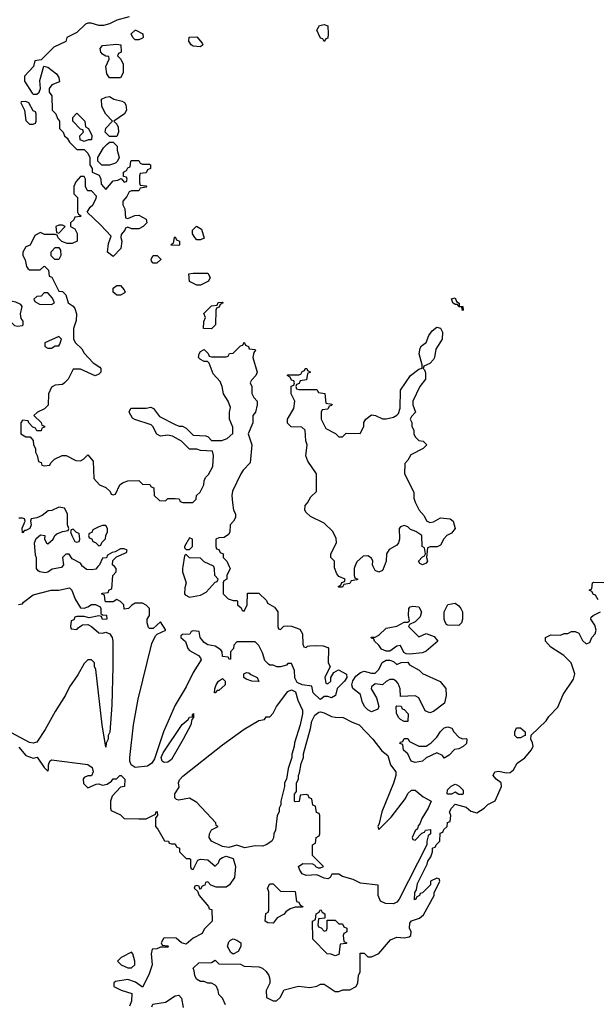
# Model space of a CAD drawing. Header units: inches. Extents: x 2701323 to 2964515, y 494916 to 722124.
# Tile 75 of 256: x 2755036 to 2758206, y 647592 to 653008. Entities that reach past the tile are written whole.
import ezdxf

# ---------------------------------------------------------------- set-up
doc = ezdxf.new("R2010")
doc.units = ezdxf.units.IN
doc.header["$MEASUREMENT"] = 0
doc.layers.add('C7654', color=7, linetype='Continuous')
doc.layers.add('C7655', color=7, linetype='Continuous')

msp = doc.modelspace()

# ---------------------------------------------------------------- linework, layer by layer
at = {"layer": 'C7654', "color": 2, "elevation": 2}
for points in [[(2755269.8, 650000), (2755266, 649994), (2755214, 649986), (2755190, 649968.7), (2755175.3, 649964.7), (2755146, 649970), (2755136.4, 649976.4), (2755128.7, 649990), (2755128.4, 650000)], [(2755465.7, 650000), (2755454, 649986), (2755430, 649981.2), (2755403.7, 649983.7), (2755382, 650000)], [(2756187.5, 650000), (2756192, 649990), (2756174, 649950), (2756174, 649930), (2756158, 649922), (2756154, 649910), (2756154, 649850), (2756182, 649822), (2756210, 649814), (2756230, 649814), (2756234, 649810), (2756234, 649790), (2756252.7, 649772.7), (2756258, 649758), (2756270, 649754), (2756286, 649790), (2756287.3, 649852.7), (2756350, 649854), (2756392.7, 649812.7), (2756398, 649798), (2756436.9, 649776.9), (2756454, 649750), (2756454, 649670), (2756458, 649658), (2756470, 649654), (2756487.3, 649672.7), (2756510, 649674), (2756530, 649672), (2756575.3, 649655.3), (2756591.3, 649630), (2756592.7, 649572.7), (2756598, 649558), (2756610, 649554), (2756618, 649562), (2756630, 649564.7), (2756670, 649566), (2756703.6, 649563.6), (2756730, 649554), (2756734, 649550), (2756732, 649470), (2756742, 649450), (2756714, 649390), (2756718, 649358), (2756730, 649354), (2756746, 649370), (2756746, 649390), (2756762, 649418), (2756788.4, 649431.6), (2756832.7, 649407.3), (2756834, 649390), (2756822, 649370), (2756782, 649330), (2756772, 649290), (2756750, 649278), (2756730, 649286), (2756710, 649286), (2756690, 649268), (2756686, 649270), (2756650, 649306), (2756642, 649342), (2756588.4, 649348.4), (2756562, 649362), (2756548.4, 649388.4), (2756547.3, 649427.3), (2756530, 649466), (2756510, 649466), (2756502, 649458), (2756470, 649448.7), (2756448.9, 649448.9), (2756430, 649458), (2756410, 649458), (2756403.1, 649463.1), (2756384, 649484), (2756370, 649526), (2756350, 649566), (2756330, 649586), (2756230, 649586), (2756212.7, 649567.3), (2756211.6, 649548.4), (2756194, 649530), (2756194, 649490), (2756190, 649488), (2756182, 649502), (2756150, 649506), (2756148.7, 649530), (2756142, 649542), (2756110, 649562), (2756069.4, 649569.4), (2756050, 649582), (2756028, 649610), (2756022, 649642), (2755990, 649646), (2755978, 649642), (2755971.6, 649628.4), (2755930, 649626), (2755922, 649618), (2755922, 649610), (2755946.8, 649586.8), (2755959.1, 649550), (2755970, 649537.3), (2756018, 649510), (2756030, 649498), (2756034, 649486), (2755990, 649418), (2755950, 649338), (2755890, 649238), (2755826, 649090), (2755777.1, 648942.9), (2755761.4, 648918.6), (2755738.5, 648901.5), (2755670, 648894), (2755649.1, 648909.1), (2755641.2, 648930), (2755641.2, 648950), (2755661.2, 649130), (2755686, 649270), (2755762.7, 649577.3), (2755781.5, 649618.5), (2755792.1, 649627.9), (2755839, 649650), (2755810, 649695.3), (2755770, 649659), (2755750, 649659), (2755744.5, 649664.5), (2755737.2, 649690), (2755737.2, 649710), (2755748.7, 649730), (2755748.4, 649768.4), (2755730, 649788), (2755710, 649798), (2755670, 649798), (2755651.6, 649788.4), (2755634, 649770), (2755610, 649766), (2755608, 649790), (2755590, 649808), (2755570, 649818), (2755550, 649806), (2755510, 649806), (2755506, 649810), (2755502, 649842), (2755486, 649850), (2755490, 649854), (2755522, 649858), (2755528, 649872), (2755542, 649878), (2755548.4, 649951.6), (2755566, 649970), (2755566, 649990), (2755556, 650000)], [(2755932.9, 650000), (2755931.3, 649990), (2755931.3, 649970), (2755951.3, 649910), (2755943.6, 649883.6), (2755942, 649850), (2755944.7, 649844.7), (2755970, 649832), (2756030, 649842), (2756060.4, 649859.6), (2756110, 649914), (2756122, 649918), (2756126, 649930), (2756108, 649950), (2756107.3, 649987.3), (2756102.7, 650000)], [(2756878.4, 650000), (2756874, 649990), (2756874, 649950), (2756878, 649938), (2756894, 649930), (2756890, 649926), (2756858, 649922), (2756850, 649906), (2756818, 649902), (2756810, 649886), (2756790, 649886), (2756786, 649890), (2756802, 649898), (2756807.3, 649912.7), (2756822, 649918), (2756826, 649930), (2756790, 649946), (2756780.2, 649960.2), (2756767.3, 649992.7), (2756767.1, 650000)], [(2757038.9, 650000), (2757030, 649978), (2757010, 649968.7), (2756990, 649978), (2756979.9, 650000)], [(2755028.4, 649791.6), (2755050, 649794), (2755056.4, 649803.6), (2755110, 649844.7), (2755209.3, 649870.7), (2755250, 649870.7), (2755310, 649882), (2755322, 649870), (2755339.8, 649819.8), (2755370, 649772), (2755390, 649771.3), (2755410, 649778), (2755430, 649792), (2755451.6, 649791.6), (2755478, 649778), (2755482, 649770), (2755482, 649742), (2755490, 649734), (2755512.7, 649732.7), (2755514, 649710), (2755490, 649708), (2755486, 649726), (2755470, 649728), (2755418, 649718), (2755390, 649726), (2755350, 649726), (2755338, 649722), (2755332.7, 649707.3), (2755318, 649702), (2755314, 649670), (2755318, 649658), (2755350, 649654), (2755356.4, 649663.6), (2755380.4, 649679.6), (2755410, 649682), (2755430.9, 649670.9), (2755470, 649636), (2755490, 649634), (2755510, 649639.1), (2755530.4, 649630.4), (2755543.8, 649610), (2755548.4, 649590), (2755548.4, 649450), (2755542.5, 649237.5), (2755530.5, 649089.5), (2755522, 649070), (2755522, 649050), (2755511.6, 649028.4), (2755510, 649006), (2755489.3, 649129.3), (2755453.6, 649433.6), (2755446, 649450), (2755446, 649470), (2755430, 649486), (2755410, 649486), (2755390, 649466), (2755356, 649404), (2755310, 649338), (2755287.5, 649292.5), (2755230, 649202), (2755176.4, 649103.6), (2755130, 649033.2), (2755110, 649029.2), (2755090, 649032), (2754990, 649085.2)], [(2758216.4, 649816.4), (2758202, 649842), (2758190, 649846), (2758182, 649862), (2758166, 649870), (2758182, 649878), (2758186, 649910), (2758190, 649914), (2758247.3, 649912.7)], [(2756168, 647590), (2756150, 647626), (2756130, 647646), (2756127.3, 647667.3), (2756118, 647690), (2756110, 647698), (2756090, 647708), (2756070, 647708), (2756050, 647718), (2756030, 647718), (2756008, 647730), (2755998, 647750), (2755995.3, 647775.3), (2755988.7, 647790), (2756020.4, 647819.6), (2756090, 647822), (2756110, 647834), (2756130, 647814), (2756250, 647812), (2756270, 647802), (2756350, 647798), (2756370, 647791.3), (2756390, 647772), (2756404.7, 647750), (2756411.3, 647730), (2756411.1, 647708.9), (2756391.6, 647668.4), (2756392, 647630), (2756430, 647611.3), (2756448.4, 647611.6), (2756468, 647630), (2756489, 647671), (2756569.1, 647690.9), (2756630, 647684.7), (2756670, 647692), (2756690, 647702), (2756710, 647702), (2756770, 647662), (2756790, 647662), (2756811.6, 647671.6), (2756850, 647672), (2756886, 647690), (2756895.3, 647710), (2756898, 647750), (2756908, 647770), (2756907.3, 647872.7), (2756930, 647874), (2756950, 647854), (2756970, 647854), (2757010, 647872), (2757074, 647946), (2757110, 647962), (2757150, 647958), (2757176.4, 647963.6), (2757186, 647970), (2757188, 647990), (2757179, 648010), (2757181.2, 648038.8), (2757189, 648051), (2757234.5, 648065.5), (2757255.5, 648084.5), (2757314, 648190), (2757315.3, 648204.7), (2757346, 648270), (2757342, 648282), (2757330, 648286), (2757294, 648270), (2757294, 648250), (2757250, 648206), (2757238, 648202), (2757234, 648190), (2757218, 648182), (2757214, 648170), (2757206, 648166), (2757207.3, 648207.3), (2757218, 648222), (2757223.1, 648256.9), (2757276.4, 648363.6), (2757280.4, 648379.6), (2757296.4, 648403.6), (2757306, 648430), (2757306, 648450), (2757322, 648458), (2757326, 648470), (2757346, 648490), (2757347.3, 648532.7), (2757362, 648538), (2757367.3, 648552.7), (2757386, 648570), (2757387.3, 648592.7), (2757402, 648598), (2757406, 648630), (2757398, 648650), (2757409.1, 648670.9), (2757430, 648692), (2757490, 648676), (2757515.3, 648655.3), (2757550, 648646), (2757590, 648671.3), (2757609.3, 648690.7), (2757649.1, 648710.9), (2757684, 648790), (2757682, 648810), (2757655.3, 648830), (2757639, 648850), (2757648, 648870), (2757670, 648874), (2757710, 648866), (2757732.9, 648867.1), (2757750, 648882), (2757770, 648918), (2757812.9, 648947.1), (2757848.7, 648990), (2757858, 649010), (2757855.3, 649030), (2757846, 649050), (2757847.3, 649072.7), (2757930, 649152), (2757945.2, 649174.8), (2757993.6, 649226.4), (2758024.7, 649295.3), (2758080.2, 649379.8), (2758088.7, 649410), (2758068, 649470), (2758028, 649510), (2757956.4, 649556.4), (2757926, 649590), (2757926, 649610), (2757956.4, 649623.6), (2758010, 649622), (2758028.9, 649631.1), (2758050, 649632), (2758070, 649642), (2758090, 649642), (2758110, 649634), (2758130, 649594), (2758150, 649574), (2758170, 649582), (2758182, 649610), (2758199, 649630), (2758206, 649650), (2758198.4, 649678.4), (2758175.3, 649710), (2758178, 649722), (2758188.4, 649731.6), (2758228.4, 649751.6)], [(2755030, 649006), (2755070, 648960.7), (2755110, 648946.8), (2755130.9, 648950.9), (2755170, 648894), (2755190, 648874), (2755194.6, 648885.4), (2755194, 648910), (2755202, 648930), (2755210, 648936), (2755410.5, 648910.5), (2755434.2, 648894.2), (2755438.8, 648870), (2755430.9, 648849.1), (2755410, 648849), (2755390, 648839), (2755384, 648830), (2755386.4, 648806.4), (2755410, 648782), (2755456.4, 648803.6), (2755470, 648804.7), (2755490, 648798), (2755516.4, 648803.6), (2755540.4, 648819.6), (2755550, 648832), (2755567.3, 648832.7), (2755586, 648850), (2755594, 648850), (2755614, 648830), (2755612, 648790), (2755590, 648786), (2755543.6, 648736.4), (2755534, 648710), (2755534, 648670), (2755538, 648658), (2755590, 648634), (2755610, 648614), (2755690, 648612), (2755730, 648612), (2755782, 648638), (2755786, 648650), (2755792, 648652), (2755794, 648630), (2755782, 648618), (2755782, 648570), (2755795.3, 648555.3), (2755832, 648492), (2755854, 648490), (2755858, 648478), (2755870, 648474), (2755890, 648474), (2755898, 648458), (2755914, 648450), (2755914, 648430), (2755950, 648394), (2755970, 648394), (2755974, 648390), (2755974, 648350), (2755978, 648338), (2755990, 648334), (2756015.3, 648384.7), (2756029, 648391), (2756070, 648387.3), (2756110, 648351.3), (2756128.7, 648370), (2756135.3, 648390), (2756150, 648398.8), (2756170, 648406), (2756210, 648394), (2756222, 648350), (2756216, 648290), (2756190, 648249), (2756170, 648237.2), (2756116.4, 648236.4), (2756087.3, 648247.3), (2756070, 648266), (2756058, 648262), (2756052.7, 648247.3), (2756038, 648242), (2756030, 648226), (2756026, 648226), (2756022, 648242), (2756010, 648246), (2755998, 648242), (2755994, 648230), (2756014, 648214), (2756022, 648190), (2756074, 648130), (2756078, 648118), (2756092.7, 648112.7), (2756094, 648050), (2756050, 648006), (2756038, 647982), (2755990, 647955.3), (2755950, 647922), (2755926, 647930), (2755896.4, 647956.4), (2755830, 647958), (2755825.4, 647954.6), (2755814, 647930), (2755818, 647918), (2755850, 647914), (2755854, 647910), (2755850, 647906), (2755810, 647906), (2755790, 647898), (2755764.7, 647895.3), (2755758, 647870), (2755764.7, 647810), (2755745.4, 647754.6), (2755710, 647686), (2755672.9, 647712.9), (2755630, 647729), (2755562, 647718), (2755554, 647710), (2755554, 647690), (2755594, 647670), (2755652, 647652), (2755651.1, 647608.9), (2755638.8, 647581.2)], [(2755762, 647578), (2755767.3, 647592.7), (2755836.4, 647603.6), (2755890, 647638), (2755910, 647642), (2755925.4, 647625.4), (2755934.4, 647574.4)]]:
    msp.add_lwpolyline(points, dxfattribs=at)
for points in [[(2757230, 649614), (2757270, 649631.3), (2757315.3, 649615.3), (2757334, 649590), (2757270, 649534), (2757250, 649525.2), (2757178, 649518), (2757160.4, 649520.4), (2757147.3, 649527.3), (2757130, 649566), (2757110, 649562), (2757070, 649534), (2757050, 649534), (2757024.7, 649544.7), (2757010, 649568), (2756986, 649590), (2756982, 649602), (2756970, 649606), (2756968.4, 649611.6), (2756990, 649612), (2757010, 649622), (2757050, 649661), (2757110, 649672), (2757150, 649694), (2757170, 649694), (2757178, 649702), (2757173.2, 649730), (2757175.3, 649770), (2757182, 649778), (2757197.2, 649782.8), (2757230, 649778.8), (2757244.9, 649750), (2757237.1, 649722.9), (2757210, 649695.3), (2757178, 649682), (2757174, 649670)], [(2757450, 649675.3), (2757390, 649678), (2757382, 649682), (2757374.6, 649694.6), (2757369, 649710), (2757369.2, 649750), (2757390, 649792), (2757430, 649798), (2757450, 649784.7), (2757461, 649770), (2757470.7, 649750), (2757471, 649710), (2757464.7, 649690)], [(2757110, 649462), (2757132.7, 649472.7), (2757170, 649474), (2757179.6, 649459.6), (2757232, 649430), (2757251.1, 649411.1), (2757347.1, 649367.1), (2757378, 649330), (2757381, 649290), (2757370.7, 649249.3), (2757310, 649202.7), (2757290, 649196), (2757265.6, 649205.6), (2757230, 649278), (2757210, 649288), (2757130, 649286), (2757127.3, 649327.3), (2757116.4, 649356.4), (2757106, 649370), (2757090, 649378), (2757070, 649378), (2757050, 649368), (2757031, 649349), (2756990, 649354), (2756970, 649338), (2756967.3, 649327.3), (2756998, 649278), (2757011, 649230), (2757004, 649216), (2756970, 649200.9), (2756950, 649211.8), (2756931.8, 649230), (2756918, 649258), (2756910, 649295.3), (2756868, 649330), (2756862, 649350), (2756868, 649372), (2756883.1, 649396.9), (2756910, 649418), (2756930, 649424.7), (2756970, 649414), (2756990, 649414), (2757010, 649434), (2757028.7, 649471.3), (2757050, 649484.7), (2757070, 649484.7), (2757090, 649478)], [(2756106, 649306), (2756108, 649328), (2756115.3, 649350), (2756129, 649370), (2756150, 649384.7), (2756164.7, 649370), (2756164.7, 649350), (2756130, 649318), (2756122, 649318), (2756110, 649306)], [(2756350, 649368), (2756311.3, 649368.7), (2756280.2, 649380.2), (2756268, 649390), (2756268, 649410), (2756283.1, 649416.9), (2756295.3, 649415.3), (2756306, 649406), (2756342, 649390)], [(2756370, 648462), (2756330, 648463.7), (2756272.7, 648452.7), (2756230, 648468), (2756186, 648454), (2756150, 648460.9), (2756089.5, 648489.5), (2756077.2, 648510), (2756079, 648530), (2756090, 648552), (2756126, 648570), (2756116.4, 648576.4), (2756114, 648590), (2756010, 648702), (2755970, 648726), (2755910, 648715.3), (2755898, 648718), (2755888.4, 648728.4), (2755888, 648750), (2755912.7, 648787.3), (2755908, 648810), (2755913.6, 648826.4), (2755932.3, 648847.7), (2756150, 649018.8), (2756270, 649104.7), (2756350, 649154), (2756382, 649158), (2756390, 649174), (2756410, 649174), (2756430, 649194), (2756448, 649230), (2756510, 649312), (2756530, 649322), (2756552, 649310), (2756564.5, 649264.5), (2756591.3, 649210), (2756591.3, 649190), (2756578, 649130), (2756546, 649030), (2756544.7, 649010), (2756531.6, 648968.4), (2756531.1, 648948.9), (2756511.6, 648888.4), (2756502, 648830), (2756492, 648810), (2756492, 648790), (2756472, 648710), (2756472, 648690), (2756462, 648670), (2756462, 648650), (2756452, 648630), (2756442, 648550), (2756432, 648530), (2756431.6, 648508.4), (2756422, 648490), (2756390, 648468.7)], [(2757150, 649148), (2757130, 649158), (2757118, 649170), (2757107.3, 649192.7), (2757106, 649230), (2757110, 649234), (2757132.7, 649232.7), (2757138, 649218), (2757150, 649214), (2757172, 649190), (2757170, 649148)], [(2755830, 648922.7), (2755819, 648930), (2755812.7, 648950), (2755823.9, 648976.1), (2755929.5, 649130.5), (2755962, 649158), (2755970, 649172), (2755986, 649174), (2755986, 649186), (2755992, 649192), (2755992, 649170), (2755982, 649158), (2755976, 649130), (2755934, 649050), (2755870, 648939), (2755850, 648924.5)], [(2757010, 648554), (2757078.6, 648621.4), (2757156, 648724), (2757170, 648751), (2757190, 648770.8), (2757210, 648770.8), (2757253.4, 648733.4), (2757298, 648710), (2757282, 648670), (2757246.4, 648613.6), (2757236, 648584), (2757226.4, 648573.6), (2757222, 648558), (2757210, 648546), (2757194, 648510), (2757198, 648498), (2757210, 648494), (2757247.3, 648532.7), (2757262, 648538), (2757266, 648550), (2757294, 648554), (2757294, 648530), (2757282, 648518), (2757274, 648490), (2757274, 648470), (2757122.8, 648170), (2757110, 648154), (2757090, 648145.2), (2757046, 648146), (2757020.1, 648160.1), (2757006, 648190), (2757007.3, 648247.3), (2756910, 648259), (2756870, 648279), (2756810, 648295.3), (2756790, 648308.7), (2756752, 648308), (2756742, 648290), (2756730, 648282), (2756710, 648285.2), (2756670, 648304), (2756610, 648300.7), (2756589.5, 648309.5), (2756576, 648330), (2756569.1, 648350.9), (2756593.2, 648366.8), (2756645.4, 648365.4), (2756658, 648358), (2756662, 648350), (2756676.4, 648343.6), (2756690, 648342), (2756706, 648350), (2756646, 648410), (2756646, 648470), (2756662, 648478), (2756666, 648510), (2756682, 648518), (2756686, 648530), (2756686, 648630), (2756682, 648642), (2756667.3, 648647.3), (2756662, 648682), (2756647.3, 648687.3), (2756642, 648722), (2756627.3, 648727.3), (2756622, 648742), (2756610, 648746), (2756578, 648742), (2756572.7, 648707.3), (2756550, 648706), (2756546, 648710), (2756547.3, 648747.3), (2756558, 648762), (2756558, 648810), (2756568, 648830), (2756568, 648850), (2756574.6, 648865.4), (2756583.1, 648916.9), (2756595.3, 648950), (2756595.3, 648970), (2756635.3, 649110), (2756642, 649150), (2756658, 649182), (2756681.2, 649198.8), (2756690, 649201), (2756710, 649196), (2756750, 649176), (2756770, 649171), (2756814, 649170), (2756863.5, 649143.5), (2756902, 649130), (2756978, 649050), (2757027.1, 648987.1), (2757059.8, 648959.8), (2757074, 648910), (2757102.8, 648870), (2757102.8, 648850), (2757090, 648808), (2757026, 648650), (2757012.7, 648587.3), (2757004.7, 648570)], [(2757470, 649052), (2757490, 649054), (2757494, 649050), (2757492.7, 649027.3), (2757474, 649010), (2757450, 648998), (2757426.4, 648993.6), (2757396.9, 648963.1), (2757370, 648946), (2757360.4, 648960.4), (2757330, 648975.3), (2757270, 648948), (2757250, 648928.7), (2757210, 648922), (2757188.9, 648928.9), (2757168.9, 648968.9), (2757146, 648990), (2757142, 649022), (2757126, 649026), (2757130, 649034), (2757142, 649038), (2757150, 649054), (2757170, 649054), (2757178, 649038), (2757230, 649012), (2757270, 649011.3), (2757298, 649030), (2757330, 649062), (2757350, 649092), (2757370, 649112), (2757390, 649118), (2757411.1, 649111.1), (2757422, 649090), (2757450, 649062)], [(2757770, 649058), (2757758, 649070), (2757758, 649090), (2757767.3, 649112.7), (2757790, 649112), (2757814, 649090), (2757814, 649070), (2757810, 649068), (2757790, 649058)], [(2757450, 648746), (2757430, 648758), (2757410, 648748), (2757390, 648748), (2757386, 648750), (2757388.4, 648771.6), (2757407.3, 648792.7), (2757430, 648802), (2757439.6, 648799.6), (2757452.7, 648792.7), (2757474, 648770), (2757474, 648750), (2757470, 648746)], [(2756430, 648038), (2756400.4, 648040.4), (2756386, 648050), (2756388.4, 648091.6), (2756402, 648098), (2756406, 648110), (2756406, 648210), (2756398, 648230), (2756410, 648254), (2756430, 648254), (2756470, 648214), (2756550, 648212), (2756558, 648158), (2756570, 648154), (2756578, 648138), (2756592, 648130), (2756590, 648126), (2756550, 648126), (2756523.6, 648116.4), (2756499.6, 648100.4), (2756490, 648088), (2756451.6, 648068.4)], [(2756710, 647994), (2756722, 647998), (2756726, 648010), (2756726, 648054), (2756770, 648054), (2756790, 648034), (2756810, 648034), (2756818, 648018), (2756834, 648010), (2756834, 647990), (2756818, 647982), (2756814, 647970), (2756818, 647938), (2756834, 647930), (2756830, 647926), (2756798, 647922), (2756790, 647866), (2756770, 647858), (2756747.3, 647867.3), (2756726, 647870), (2756648, 647950), (2756646, 648050), (2756662, 648058), (2756666, 648090), (2756682, 648098), (2756688.4, 648111.6), (2756694, 648110), (2756698, 648098), (2756714, 648090), (2756714, 648066), (2756678, 648062), (2756674, 648030), (2756678, 648018), (2756692.7, 648012.7)], [(2756210, 647868), (2756196.4, 647876.4), (2756178, 647910), (2756184.7, 647935.3), (2756194.6, 647945.4), (2756210, 647951.3), (2756230, 647944.7), (2756250.8, 647930.8), (2756252, 647910), (2756236.9, 647883.1)], [(2755650, 647878), (2755594, 647850), (2755574, 647830), (2755594, 647810), (2755630, 647792), (2755650, 647792), (2755668, 647810), (2755668, 647830), (2755658, 647870)]]:
    msp.add_lwpolyline(points, close=True, dxfattribs=at)
at = {"layer": 'C7655', "color": 2, "elevation": 2}
for points in [[(2755636.7, 653023.3), (2755570, 653005.2), (2755530, 652985.2), (2755496.4, 652976.4), (2755470, 652975.3), (2755428.4, 652988.4), (2755410, 652988.7), (2755396.9, 652983.1), (2755350, 652938), (2755294, 652910), (2755290, 652888), (2755222.8, 652857.2), (2755152.7, 652787.3), (2755118, 652782), (2755112, 652750), (2755062.8, 652697.2), (2755061, 652670), (2755104.5, 652604.5), (2755110, 652598), (2755130, 652598), (2755142, 652610), (2755149, 652630), (2755146.3, 652673.7), (2755167.3, 652752.7), (2755190, 652746), (2755238, 652710), (2755250.7, 652690), (2755254.4, 652665.6), (2755212, 652650), (2755198, 652630), (2755198, 652610), (2755212, 652590), (2755214, 652510), (2755234, 652490), (2755243.6, 652463.6), (2755254, 652450), (2755254, 652410), (2755274, 652390), (2755282, 652370), (2755296.9, 652356.9), (2755310, 652334), (2755350, 652294), (2755390, 652294), (2755410, 652274), (2755422, 652250), (2755422, 652210), (2755434, 652190), (2755434, 652170), (2755472.7, 652152.7), (2755482, 652130), (2755483.6, 652103.6), (2755510, 652074), (2755550, 652122), (2755574.6, 652125.4), (2755594, 652134), (2755610, 652114), (2755622, 652118), (2755626, 652130), (2755622, 652142), (2755606, 652146), (2755606, 652170), (2755622, 652178), (2755630, 652194), (2755642, 652198), (2755646, 652230), (2755650, 652234), (2755690, 652234), (2755698, 652218), (2755710, 652214), (2755750, 652214), (2755754, 652210), (2755754, 652190), (2755738, 652182), (2755730, 652166), (2755698, 652162), (2755694, 652150), (2755694, 652110), (2755698, 652098), (2755730, 652094), (2755734, 652090), (2755730, 652086), (2755698, 652082), (2755690, 652066), (2755650, 652066), (2755638, 652062), (2755625.4, 652034.6), (2755602, 652010), (2755602, 651990), (2755612.7, 651967.3), (2755618, 651918), (2755630, 651914), (2755668.4, 651931.6), (2755690, 651932), (2755731.3, 651911.3), (2755734, 651890), (2755714, 651870), (2755690, 651858), (2755650, 651858), (2755630, 651866), (2755618, 651862), (2755614, 651850), (2755592.7, 651827.3), (2755592, 651810), (2755598, 651790), (2755591, 651750), (2755550, 651706), (2755518, 651730), (2755523.1, 651776.9), (2755538, 651818), (2755480.4, 651880.4), (2755406, 651950), (2755423.1, 651976.9), (2755438, 651990), (2755456.4, 652023.6), (2755458, 652038), (2755430, 652066), (2755410, 652066), (2755406, 652070), (2755398, 652090), (2755398, 652130), (2755390, 652146), (2755370, 652146), (2755343.6, 652116.4), (2755334, 652090), (2755334, 652050), (2755354, 652030), (2755354, 651950), (2755358, 651938), (2755374, 651930), (2755370, 651926), (2755338, 651922), (2755332.7, 651907.3), (2755314, 651890), (2755314, 651870), (2755338, 651858), (2755351.6, 651831.6), (2755351.1, 651788.9), (2755323.6, 651776.4), (2755296.4, 651776.4), (2755267.3, 651787.3), (2755247.3, 651807.3), (2755242, 651822), (2755230, 651826), (2755172.7, 651827.3), (2755150, 651838), (2755119.6, 651820.4), (2755092.7, 651767.3), (2755070, 651758), (2755052, 651730), (2755052, 651710), (2755066.4, 651686.4), (2755072, 651650), (2755079.6, 651639.6), (2755090, 651632), (2755147.3, 651632.7), (2755170, 651652), (2755174, 651650), (2755194, 651630), (2755198, 651598), (2755211.6, 651591.6), (2755250, 651514), (2755270, 651512), (2755290, 651494), (2755302, 651450), (2755330, 651431.3), (2755339.1, 651419.1), (2755347.3, 651390), (2755346.4, 651353.6), (2755331.3, 651310), (2755332, 651250), (2755342, 651230), (2755376.9, 651196.9), (2755390, 651174), (2755439.6, 651119.6), (2755476.9, 651096.9), (2755482, 651090), (2755482, 651070), (2755470, 651058), (2755450, 651048.7), (2755370, 651086), (2755330, 651086), (2755302, 651030), (2755282, 651010), (2755270, 651002), (2755230, 650998), (2755210, 650986), (2755194, 650950), (2755192.7, 650887.3), (2755172.7, 650867.3), (2755134, 650850), (2755114, 650830), (2755152.7, 650792.7), (2755158, 650778), (2755172.7, 650772.7), (2755172.7, 650767.3), (2755158, 650762), (2755152.7, 650747.3), (2755130, 650746), (2755122, 650762), (2755107.3, 650767.3), (2755086, 650790), (2755082, 650802), (2755050, 650806), (2755042, 650790), (2755042, 650730), (2755070, 650714), (2755092.7, 650712.7), (2755110, 650694), (2755112, 650670), (2755122, 650650), (2755122, 650630), (2755131.6, 650611.6), (2755138, 650578), (2755152.7, 650572.7), (2755158, 650558), (2755170, 650554), (2755202, 650558), (2755206, 650570), (2755226, 650590), (2755268.4, 650611.6), (2755291.6, 650611.6), (2755343.6, 650583.6), (2755370, 650582), (2755386, 650590), (2755410, 650614), (2755439.6, 650579.6), (2755443.6, 650483.6), (2755474, 650450), (2755510, 650434), (2755532.7, 650412.7), (2755538, 650398), (2755550, 650394), (2755562, 650398), (2755586, 650450), (2755600.4, 650459.6), (2755630, 650472), (2755690, 650474), (2755710, 650454), (2755751.6, 650451.6), (2755758, 650438), (2755772.7, 650432.7), (2755774, 650390), (2755803.6, 650363.6), (2755838, 650362), (2755850, 650374), (2755890, 650374), (2755911.6, 650371.6), (2755918, 650358), (2755932.7, 650352.7), (2755987.3, 650352.7), (2756006, 650370), (2756008, 650390), (2756028, 650410), (2756048, 650450), (2756048.9, 650471.1), (2756058, 650490), (2756073.6, 650506.4), (2756098, 650550), (2756102, 650610), (2756095.3, 650635.3), (2756030, 650638), (2756010, 650646), (2755970, 650646), (2755926, 650690), (2755876.4, 650716.4), (2755850, 650722), (2755810, 650718), (2755788.9, 650728.9), (2755768, 650770), (2755759, 650779), (2755668.4, 650808.4), (2755656.4, 650816.4), (2755638, 650850), (2755640.4, 650859.6), (2755650, 650872), (2755730, 650871.3), (2755756.9, 650876.9), (2755772, 650870), (2755804.7, 650824.7), (2755890, 650782), (2755912.7, 650772.7), (2755930, 650772), (2755950, 650762), (2755990, 650722), (2756059.6, 650719.6), (2756072.7, 650712.7), (2756090, 650694), (2756147.3, 650692.7), (2756176.4, 650703.6), (2756207.3, 650732.7), (2756207.3, 650767.3), (2756188.7, 650810), (2756188.7, 650850), (2756194.6, 650874.6), (2756182, 650910), (2756155.3, 650950), (2756148.7, 650990), (2756138, 651018), (2756100.2, 651060.2), (2756078, 651118), (2756067.3, 651127.3), (2756050, 651128), (2756030, 651138), (2756018, 651150), (2756022, 651170), (2756030, 651182), (2756050, 651194), (2756072.7, 651172.7), (2756078, 651158), (2756090, 651154), (2756170, 651154), (2756182, 651158), (2756188.4, 651171.6), (2756210, 651174), (2756250, 651214), (2756262, 651218), (2756270, 651234), (2756278, 651218), (2756294, 651210), (2756298, 651198), (2756330, 651194), (2756332, 651190), (2756322, 651178), (2756318, 651150), (2756342, 651070), (2756334, 651050), (2756310, 651026), (2756302, 651010), (2756312, 650990), (2756312.7, 650952.7), (2756322, 650930), (2756342, 650910), (2756342, 650890), (2756331.3, 650850), (2756318, 650830), (2756318, 650790), (2756292, 650730), (2756311.3, 650670), (2756302, 650570), (2756264.7, 650530), (2756252, 650510), (2756205.4, 650414.6), (2756202, 650390), (2756204.7, 650350), (2756212, 650310), (2756222, 650290), (2756222, 650270), (2756212, 650250), (2756192, 650230), (2756191.6, 650188.4), (2756183.6, 650176.4), (2756159.6, 650160.4), (2756130, 650158), (2756114, 650150), (2756114, 650110), (2756118, 650098), (2756130, 650094), (2756138, 650078), (2756154, 650070), (2756154, 650050), (2756174, 650030), (2756187.5, 650000)], [(2756767.1, 650000), (2756766, 650030), (2756746, 650050), (2756746, 650070), (2756778, 650130), (2756776.4, 650156.4), (2756754.6, 650194.6), (2756710, 650238), (2756634.6, 650274.6), (2756610, 650298), (2756604, 650310), (2756604.7, 650335.3), (2756618, 650350), (2756636.4, 650383.6), (2756667.3, 650412.7), (2756668, 650510), (2756620.2, 650580.2), (2756608.9, 650608.9), (2756615.3, 650670), (2756608.4, 650691.6), (2756606, 650750), (2756587.3, 650767.3), (2756528.4, 650768.4), (2756508.4, 650788.4), (2756508.7, 650810), (2756542, 650870), (2756548, 650910), (2756528, 650950), (2756528.4, 650991.6), (2756542, 650998), (2756546, 651010), (2756542, 651022), (2756530, 651026), (2756522, 651042), (2756506, 651050), (2756510, 651054), (2756570, 651054), (2756582, 651058), (2756588, 651072), (2756602, 651078), (2756606, 651090), (2756614, 651090), (2756618, 651078), (2756634, 651070), (2756618, 651062), (2756612.7, 651027.3), (2756578, 651022), (2756572.7, 651007.3), (2756558, 651002), (2756554, 650990), (2756558, 650978), (2756570, 650974), (2756670, 650974), (2756678, 650958), (2756712.7, 650952.7), (2756718, 650898), (2756754, 650894), (2756750, 650886), (2756738, 650882), (2756730, 650866), (2756698, 650862), (2756694, 650850), (2756694, 650810), (2756719.6, 650759.6), (2756771.6, 650731.6), (2756790, 650714), (2756810, 650714), (2756830, 650734), (2756907.3, 650732.7), (2756928, 650770), (2756928.4, 650791.6), (2756938, 650810), (2756970, 650834), (2756991.6, 650831.6), (2757030, 650812), (2757050, 650812), (2757090, 650822), (2757110, 650832), (2757118, 650842), (2757128.4, 650871.6), (2757129.3, 650970.7), (2757184, 651050), (2757230, 651086), (2757248, 651092), (2757248.7, 651110), (2757232.7, 651170), (2757238, 651202), (2757245.6, 651214.4), (2757270, 651232), (2757285.2, 651270), (2757303.3, 651296.7), (2757330, 651316), (2757350, 651312), (2757360.7, 651290), (2757358.8, 651250), (2757324, 651196), (2757316.3, 651150), (2757310, 651139), (2757290, 651117.2), (2757258, 651102), (2757254, 651090), (2757262, 651082), (2757266, 651066), (2757266, 651030), (2757236, 650990), (2757198, 650910), (2757198, 650890), (2757211.3, 650850), (2757190, 650826), (2757182, 650810), (2757191.6, 650791.6), (2757192, 650770), (2757202, 650750), (2757202, 650730), (2757210, 650714), (2757230, 650694), (2757254, 650690), (2757274, 650670), (2757254, 650650), (2757185.4, 650614.6), (2757170, 650586), (2757152.7, 650567.3), (2757152, 650510), (2757202, 650410), (2757203.6, 650376.4), (2757210, 650354), (2757232, 650310), (2757259.8, 650279.8), (2757271.6, 650251.6), (2757290, 650242), (2757310, 650246), (2757350, 650267.3), (2757402, 650262), (2757418.8, 650250), (2757430.7, 650210), (2757410, 650184), (2757384.7, 650170), (2757367.1, 650152.9), (2757350, 650118), (2757331.1, 650108.9), (2757292, 650108), (2757278, 650102), (2757272, 650050), (2757278, 650030), (2757270, 650018), (2757250, 650008.7), (2757236.4, 650016.4), (2757228, 650030), (2757250, 650054), (2757262, 650058), (2757266, 650070), (2757262, 650102), (2757248, 650110), (2757246, 650170), (2757213.6, 650193.6), (2757184, 650204), (2757170, 650218), (2757150, 650226), (2757130, 650218), (2757122, 650210), (2757124.7, 650150), (2757118, 650130), (2757110, 650118), (2757067.1, 650092.9), (2757052, 650070), (2757051, 650030), (2757038.9, 650000)], [(2755128.4, 650000), (2755127.3, 650047.3), (2755122, 650062), (2755117.2, 650130), (2755126.6, 650153.4), (2755150, 650174.8), (2755174, 650170), (2755172, 650150), (2755182, 650130), (2755190, 650124.7), (2755219, 650150), (2755229, 650171), (2755240.2, 650179.8), (2755270, 650192), (2755302, 650198), (2755306, 650210), (2755298, 650230), (2755298, 650290), (2755282, 650322), (2755250, 650326), (2755211.6, 650308.4), (2755192.7, 650307.3), (2755159.6, 650280.4), (2755130, 650268), (2755098, 650262), (2755094, 650250), (2755098, 650230), (2755091.3, 650210), (2755070, 650198), (2755062, 650198), (2755050, 650186), (2755048.7, 650211.3), (2755066, 650250), (2755062, 650262), (2755050, 650266), (2755030, 650266)], [(2755556, 650000), (2755546, 650010), (2755547.3, 650032.7), (2755567.3, 650052.7), (2755622, 650078), (2755626, 650090), (2755610, 650098), (2755590, 650098), (2755559.6, 650080.4), (2755543.6, 650076.4), (2755518, 650062), (2755512.7, 650047.3), (2755490, 650046), (2755474, 650010), (2755465.7, 650000)], [(2755382, 650000), (2755380.9, 650000.9), (2755370, 650018), (2755323.1, 650043.1), (2755308, 650068), (2755290, 650068.7), (2755271.3, 650050), (2755276, 650010), (2755269.8, 650000)], [(2756102.7, 650000), (2756102, 650002), (2756050, 650026), (2756030, 650046), (2755968.7, 650048.7), (2755950, 650066), (2755942, 650058), (2755932.9, 650000)], [(2756979.9, 650000), (2756975.3, 650010), (2756978, 650030), (2756970, 650046), (2756950, 650058), (2756923.6, 650056.4), (2756890, 650026), (2756878.4, 650000)]]:
    msp.add_lwpolyline(points, dxfattribs=at)
for points in [[(2756710, 652888), (2756702, 652902), (2756690, 652906), (2756668.7, 652950), (2756684, 652976), (2756710, 652982), (2756730, 652974), (2756732, 652930), (2756730, 652906), (2756718, 652902)], [(2755670, 652898), (2755658, 652910), (2755648.7, 652930), (2755670, 652951), (2755674, 652950), (2755712, 652930), (2755714, 652910), (2755710, 652906), (2755690, 652898)], [(2756030, 652858), (2755990, 652862), (2755978, 652870), (2755966, 652890), (2755967.3, 652912.7), (2756010, 652914), (2756039.6, 652879.6), (2756042, 652870)], [(2755590, 652688), (2755530, 652688.7), (2755514, 652710), (2755508.7, 652750), (2755528, 652790), (2755526, 652806), (2755510, 652808), (2755490, 652819), (2755481.2, 652830), (2755478, 652850), (2755490, 652866.8), (2755570, 652874), (2755592, 652870), (2755594, 652830), (2755578, 652822), (2755574, 652810), (2755591.6, 652791.6), (2755603.6, 652763.6), (2755604.7, 652715.3)], [(2755530, 652366), (2755506, 652390), (2755508.4, 652411.6), (2755546, 652450), (2755508.7, 652488.7), (2755488, 652530), (2755486, 652570), (2755510, 652582), (2755530, 652584.7), (2755554, 652570), (2755599.6, 652559.6), (2755612, 652552), (2755619.6, 652539.6), (2755622, 652510), (2755612, 652490), (2755554, 652450), (2755570, 652434), (2755576.9, 652416.9), (2755578, 652390), (2755570, 652366)], [(2755070, 652558), (2755043.6, 652556.4), (2755042, 652550), (2755062, 652510), (2755070, 652454), (2755090, 652434), (2755110, 652434), (2755122, 652438), (2755126, 652450), (2755126, 652490), (2755122, 652502), (2755110, 652506), (2755086, 652550)], [(2755390, 652338), (2755367.3, 652347.3), (2755366, 652370), (2755386, 652390), (2755382, 652402), (2755370, 652406), (2755328, 652450), (2755328, 652470), (2755350, 652494), (2755394, 652450), (2755398, 652418), (2755414, 652410), (2755431.6, 652371.6), (2755430, 652348), (2755412.7, 652347.3)], [(2755487.3, 652207.3), (2755466, 652230), (2755466, 652250), (2755496.4, 652303.6), (2755516.4, 652323.6), (2755530, 652334), (2755550, 652334), (2755571.6, 652311.6), (2755572, 652290), (2755582, 652250), (2755574, 652230), (2755562, 652218), (2755530, 652208)], [(2755270, 651878), (2755250, 651878), (2755234, 651870), (2755238, 651838), (2755250, 651834), (2755286, 651870)], [(2756010, 651798), (2755998, 651810), (2755986, 651830), (2755986, 651850), (2756008.4, 651871.6), (2756035.3, 651855.3), (2756050, 651806), (2756030, 651798)], [(2755910, 651766), (2755868.4, 651768.4), (2755870, 651774), (2755882, 651778), (2755886, 651810), (2755890, 651814), (2755898, 651798), (2755914, 651790), (2755914, 651770)], [(2755250, 651688), (2755228.4, 651688.4), (2755208.4, 651708.4), (2755208.4, 651731.6), (2755230, 651754), (2755250, 651754), (2755259.6, 651739.6), (2755262, 651710)], [(2755770, 651668), (2755760.4, 651680.4), (2755758, 651690), (2755769, 651711), (2755791.6, 651711.6), (2755811.6, 651691.6), (2755811.6, 651688.4), (2755790, 651668)], [(2756010, 651548), (2755970, 651568), (2755966, 651610), (2755990, 651614), (2756070, 651614), (2756082, 651590), (2756074, 651570), (2756030, 651548)], [(2755590, 651492.7), (2755570, 651493.2), (2755549.2, 651510), (2755549.4, 651530.6), (2755570, 651546.8), (2755590, 651546), (2755610, 651522), (2755614.8, 651510), (2755610, 651504)], [(2755190, 651506), (2755170, 651506), (2755152.7, 651487.3), (2755130, 651486), (2755114, 651470), (2755118, 651458), (2755143.6, 651443.6), (2755210, 651442), (2755226, 651450), (2755216.4, 651476.4)], [(2754970, 651464), (2754922, 651450), (2754892, 651430), (2754912, 651410), (2754950, 651384.7), (2754970, 651382), (2754986.4, 651346.4), (2755006.4, 651326.4), (2755022.8, 651322.8), (2755050, 651326), (2755055.3, 651330), (2755054, 651350), (2755043.7, 651363.7), (2755039.3, 651390), (2755048.7, 651430), (2755042, 651442), (2755014.6, 651454.6)], [(2756090, 651308), (2756046, 651310), (2756047.3, 651347.3), (2756058, 651370), (2756048.4, 651391.6), (2756090, 651434), (2756122, 651438), (2756127.3, 651452.7), (2756150, 651454), (2756154, 651450), (2756138, 651442), (2756132.7, 651427.3), (2756118, 651422), (2756114, 651410), (2756112, 651330)], [(2757470, 651409), (2757466, 651426), (2757450, 651428), (2757442, 651442), (2757430, 651442), (2757418, 651450), (2757410, 651472), (2757430, 651478), (2757438, 651458), (2757452, 651448), (2757452, 651432), (2757472, 651430), (2757474, 651410)], [(2755250, 651266), (2755174, 651230), (2755174, 651210), (2755190, 651202), (2755210, 651202), (2755230, 651214), (2755250, 651214), (2755256.4, 651223.6), (2755266, 651250)], [(2755330, 650206), (2755318, 650202), (2755314, 650190), (2755322, 650170), (2755338, 650138), (2755350, 650134), (2755362, 650138), (2755366, 650150), (2755362, 650182), (2755347.3, 650187.3)], [(2755510, 650226), (2755490, 650226), (2755470, 650218), (2755438, 650202), (2755432.7, 650187.3), (2755418, 650182), (2755414, 650170), (2755418, 650158), (2755432.7, 650152.7), (2755438, 650138), (2755452.7, 650132.7), (2755470, 650114), (2755482, 650118), (2755487.3, 650132.7), (2755507.3, 650152.7), (2755508.4, 650171.6), (2755518, 650190), (2755518, 650210)], [(2755970, 650158), (2755942, 650110), (2755942, 650102), (2755950, 650094), (2755970, 650094), (2755986, 650110), (2755986, 650150)]]:
    msp.add_lwpolyline(points, close=True, dxfattribs=at)

doc.saveas('drawing.dxf')
